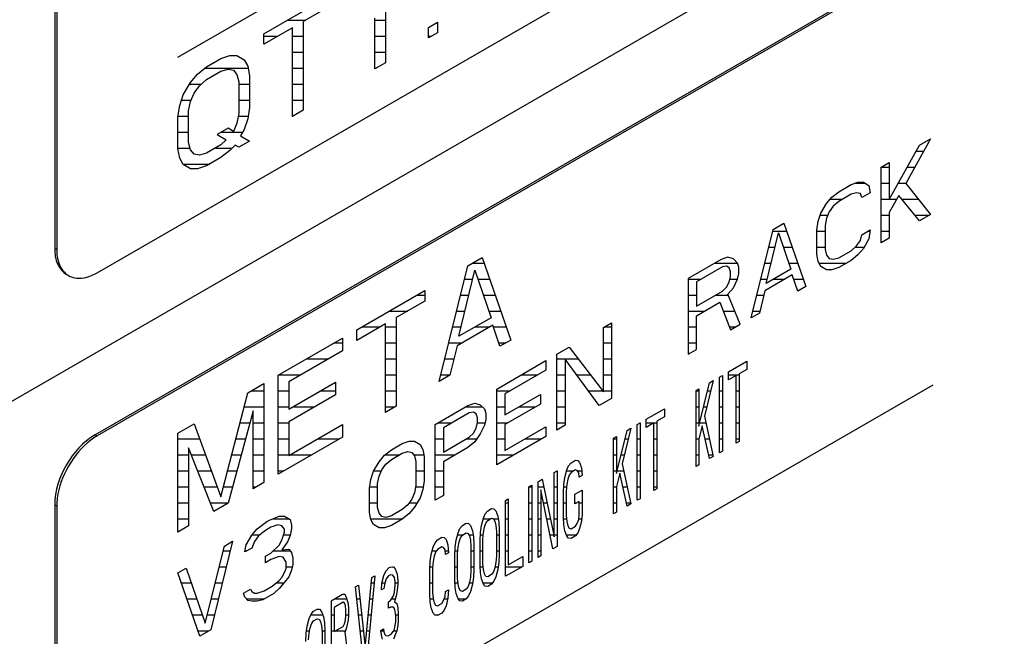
# Model space of a CAD drawing. Header units: millimetres. Extents: x 0 to 5600, y -1552 to 3960.
# Tile 165 of 199: x 4809 to 4843, y 2589 to 2611. Entities that reach past the tile are written whole.
import ezdxf

# ---------------------------------------------------------------- set-up
doc = ezdxf.new("R2010")
doc.units = ezdxf.units.MM
doc.header["$LTSCALE"] = 308
doc.layers.get('0').update_dxf_attribs({"linetype": 'CONTINUOUS'})

msp = doc.modelspace()

# ---------------------------------------------------------------- linework, layer by layer
at = {"color": 7, "linetype": 'Continuous'}
for p, q in [((4810.225, 2638.949), (4810.225, 2603.023)), ((4810.296, 2638.908), (4810.296, 2602.982)), ((4811.71, 2602.165), (4874.28, 2638.29)), ((4590.142, 2471.468), (4874.752, 2635.786)), ((4875.237, 2633.209), (4811.639, 2596.49)), ((4875.251, 2633.135), (4811.71, 2596.45)), ((4814.538, 2609.718), (4840.97, 2624.978)), ((4817.544, 2610.534), (4819.923, 2611.908)), ((4819.923, 2611.539), (4818.921, 2610.96)), ((4821.801, 2611.294), (4821.801, 2609.522)), ((4818.921, 2610.96), (4818.921, 2607.859)), ((4821.425, 2609.305), (4821.425, 2611.077)), ((4823.304, 2610.759), (4823.617, 2610.94)), ((4823.617, 2610.94), (4823.617, 2610.57)), ((4818.545, 2610.743), (4817.544, 2610.165)), ((4817.544, 2610.165), (4817.544, 2610.534)), ((4818.545, 2607.642), (4818.545, 2610.743)), ((4823.304, 2610.39), (4823.304, 2610.759)), ((4823.617, 2610.57), (4823.304, 2610.39)), ((4816.041, 2609.667), (4816.354, 2609.774)), ((4816.354, 2609.774), (4816.604, 2609.771)), ((4815.54, 2609.378), (4816.041, 2609.667)), ((4816.604, 2609.771), (4816.855, 2609.62)), ((4816.855, 2609.62), (4816.98, 2609.397)), ((4821.801, 2609.522), (4821.425, 2609.305)), ((4814.977, 2608.831), (4815.227, 2609.123)), ((4815.227, 2609.123), (4815.54, 2609.378)), ((4815.54, 2608.935), (4816.041, 2609.224)), ((4816.041, 2609.224), (4816.291, 2609.295)), ((4816.291, 2609.295), (4816.479, 2609.255)), ((4816.479, 2609.255), (4816.604, 2609.106)), ((4816.604, 2609.106), (4816.667, 2608.847)), ((4816.98, 2609.397), (4817.043, 2609.064)), ((4814.726, 2608.391), (4814.977, 2608.831)), ((4815.29, 2608.716), (4815.54, 2608.935)), ((4816.667, 2608.847), (4816.667, 2607.739)), ((4817.043, 2609.064), (4817.043, 2607.956)), ((4814.977, 2608.166), (4815.102, 2608.46)), ((4815.102, 2608.46), (4815.29, 2608.716)), ((4814.601, 2608.023), (4814.726, 2608.391)), ((4814.914, 2607.835), (4814.977, 2608.166)), ((4814.538, 2607.618), (4814.601, 2608.023)), ((4814.914, 2606.727), (4814.914, 2607.835)), ((4816.667, 2607.739), (4816.604, 2607.408)), ((4817.043, 2607.956), (4816.98, 2607.551)), ((4818.921, 2607.859), (4818.545, 2607.642)), ((4814.538, 2606.51), (4814.538, 2607.618)), ((4816.604, 2607.408), (4816.479, 2607.114)), ((4816.98, 2607.551), (4816.855, 2607.183)), ((4816.291, 2607.227), (4815.916, 2607.01)), ((4816.479, 2607.114), (4816.291, 2607.227)), ((4816.855, 2607.183), (4816.73, 2606.963)), ((4814.977, 2606.468), (4814.914, 2606.727)), ((4815.916, 2607.01), (4816.229, 2606.822)), ((4816.229, 2606.822), (4816.041, 2606.64)), ((4817.043, 2606.775), (4816.667, 2606.558)), ((4816.73, 2606.963), (4817.043, 2606.775)), ((4840.871, 2606.856), (4840.009, 2605.285)), ((4840.488, 2606.634), (4840.871, 2606.856)), ((4814.601, 2606.177), (4814.538, 2606.51)), ((4815.102, 2606.319), (4814.977, 2606.468)), ((4815.54, 2606.35), (4815.29, 2606.28)), ((4816.041, 2606.64), (4815.54, 2606.35)), ((4816.354, 2606.451), (4816.041, 2606.197)), ((4816.542, 2606.633), (4816.354, 2606.451)), ((4816.667, 2606.558), (4816.542, 2606.633)), ((4839.434, 2604.728), (4840.488, 2606.634)), ((4814.726, 2605.954), (4814.601, 2606.177)), ((4815.29, 2606.28), (4815.102, 2606.319)), ((4816.041, 2606.197), (4815.54, 2605.907)), ((4839.147, 2605.86), (4839.434, 2606.026)), ((4839.434, 2606.026), (4839.434, 2604.728)), ((4814.977, 2605.804), (4814.726, 2605.954)), ((4815.227, 2605.801), (4814.977, 2605.804)), ((4815.54, 2605.907), (4815.227, 2605.801)), ((4839.147, 2603.207), (4839.147, 2605.86)), ((4838.094, 2605.252), (4838.333, 2605.334)), ((4838.333, 2605.334), (4838.525, 2605.332)), ((4838.525, 2605.332), (4838.716, 2605.216)), ((4837.424, 2604.809), (4837.663, 2605.004)), ((4837.663, 2605.004), (4838.094, 2605.252)), ((4838.285, 2604.968), (4838.094, 2604.914)), ((4838.429, 2604.938), (4838.285, 2604.968)), ((4838.764, 2604.962), (4838.477, 2604.796)), ((4838.716, 2605.216), (4838.764, 2604.962)), ((4840.009, 2605.285), (4840.871, 2604.202)), ((4837.232, 2604.585), (4837.424, 2604.809)), ((4837.663, 2604.665), (4837.471, 2604.498)), ((4838.094, 2604.914), (4837.663, 2604.665)), ((4838.477, 2604.796), (4838.429, 2604.938)), ((4839.769, 2604.865), (4839.434, 2604.276)), ((4840.488, 2603.981), (4839.769, 2604.865)), ((4837.041, 2604.249), (4837.232, 2604.585)), ((4837.328, 2604.302), (4837.232, 2604.077)), ((4837.471, 2604.498), (4837.328, 2604.302)), ((4839.434, 2604.276), (4839.434, 2603.373)), ((4836.897, 2603.658), (4836.945, 2603.968)), ((4836.945, 2603.968), (4837.041, 2604.249)), ((4837.232, 2604.077), (4837.184, 2603.824)), ((4840.871, 2604.202), (4840.488, 2603.981)), ((4834.599, 2600.581), (4835.365, 2603.677)), ((4835.365, 2603.677), (4835.748, 2603.898)), ((4835.748, 2603.898), (4836.514, 2601.687)), ((4836.897, 2602.811), (4836.897, 2603.658)), ((4837.184, 2603.824), (4837.184, 2602.977)), ((4838.477, 2603.497), (4838.764, 2603.663)), ((4838.764, 2603.663), (4838.716, 2603.353)), ((4835.125, 2601.788), (4835.556, 2603.561)), ((4835.556, 2603.561), (4835.987, 2602.286)), ((4838.285, 2603.104), (4838.429, 2603.3)), ((4838.429, 2603.3), (4838.477, 2603.497)), ((4838.716, 2603.353), (4838.525, 2603.017)), ((4839.434, 2603.373), (4839.147, 2603.207)), ((4810.225, 2603.023), (4810.296, 2602.982)), ((4837.184, 2602.977), (4837.232, 2602.779)), ((4837.663, 2602.689), (4838.094, 2602.937)), ((4838.094, 2602.937), (4838.285, 2603.104)), ((4838.525, 2603.017), (4838.333, 2602.793)), ((4824.681, 2602.407), (4825.182, 2602.697)), ((4825.182, 2602.697), (4826.184, 2599.805)), ((4833.546, 2602.626), (4832.396, 2601.963)), ((4833.785, 2602.708), (4833.546, 2602.626)), ((4833.976, 2602.649), (4833.785, 2602.708)), ((4834.12, 2602.506), (4833.976, 2602.649)), ((4836.945, 2602.556), (4836.897, 2602.811)), ((4837.041, 2602.386), (4836.945, 2602.556)), ((4837.232, 2602.779), (4837.328, 2602.665)), ((4837.328, 2602.665), (4837.471, 2602.635)), ((4837.471, 2602.635), (4837.663, 2602.689)), ((4838.094, 2602.599), (4837.663, 2602.35)), ((4838.333, 2602.793), (4838.094, 2602.599)), ((4823.679, 2598.359), (4824.681, 2602.407)), ((4824.368, 2599.938), (4824.931, 2602.257)), ((4824.931, 2602.257), (4825.495, 2600.589)), ((4833.593, 2602.372), (4832.684, 2601.847)), ((4833.737, 2602.398), (4833.593, 2602.372)), ((4833.833, 2602.341), (4833.737, 2602.398)), ((4833.881, 2602.199), (4833.833, 2602.341)), ((4833.881, 2602.029), (4833.881, 2602.199)), ((4834.168, 2602.365), (4834.12, 2602.506)), ((4834.168, 2602.139), (4834.168, 2602.365)), ((4835.987, 2602.286), (4835.125, 2601.788)), ((4837.232, 2602.271), (4837.041, 2602.386)), ((4837.424, 2602.268), (4837.232, 2602.271)), ((4837.663, 2602.35), (4837.424, 2602.268)), ((4832.396, 2601.963), (4832.396, 2599.309)), ((4833.833, 2601.832), (4833.881, 2602.029)), ((4833.976, 2601.633), (4834.12, 2601.942)), ((4834.12, 2601.942), (4834.168, 2602.139)), ((4836.035, 2602.088), (4835.078, 2601.535)), ((4836.227, 2601.521), (4836.035, 2602.088)), ((4820.799, 2600.166), (4823.178, 2601.54)), ((4823.178, 2601.54), (4823.178, 2601.171)), ((4832.684, 2601.847), (4832.684, 2601)), ((4832.684, 2601), (4833.593, 2601.525)), ((4833.593, 2601.525), (4833.737, 2601.664)), ((4833.737, 2601.664), (4833.833, 2601.832)), ((4833.785, 2601.41), (4833.976, 2601.633)), ((4835.078, 2601.535), (4834.886, 2600.747)), ((4836.514, 2601.687), (4836.227, 2601.521)), ((4823.178, 2601.171), (4822.177, 2600.592)), ((4834.216, 2600.36), (4833.785, 2601.41)), ((4832.684, 2600.661), (4833.498, 2601.131)), ((4833.498, 2601.131), (4833.881, 2600.166)), ((4822.177, 2600.592), (4822.177, 2597.491)), ((4825.495, 2600.589), (4824.368, 2599.938)), ((4832.684, 2599.475), (4832.684, 2600.661)), ((4834.886, 2600.747), (4834.599, 2600.581)), ((4821.801, 2600.376), (4820.799, 2599.797)), ((4820.799, 2599.797), (4820.799, 2600.166)), ((4821.801, 2597.275), (4821.801, 2600.376)), ((4825.557, 2600.329), (4824.305, 2599.606)), ((4825.808, 2599.588), (4825.557, 2600.329)), ((4829.428, 2600.249), (4829.715, 2600.415)), ((4829.428, 2597.991), (4829.428, 2600.249)), ((4829.715, 2600.415), (4829.715, 2597.761)), ((4833.881, 2600.166), (4834.216, 2600.36)), ((4818.044, 2598.576), (4820.298, 2599.877)), ((4820.298, 2599.877), (4820.298, 2599.434)), ((4826.184, 2599.805), (4825.808, 2599.588)), ((4824.305, 2599.606), (4824.055, 2598.576)), ((4827.8, 2599.309), (4828.231, 2599.558)), ((4828.231, 2599.558), (4829.428, 2597.991)), ((4832.396, 2599.309), (4832.684, 2599.475)), ((4820.298, 2599.434), (4818.42, 2598.35)), ((4827.8, 2596.656), (4827.8, 2599.309)), ((4829.284, 2597.513), (4828.088, 2599.136)), ((4828.088, 2599.136), (4828.088, 2596.822)), ((4825.694, 2598.093), (4827.417, 2599.088)), ((4827.417, 2598.749), (4825.981, 2597.92)), ((4827.417, 2599.088), (4827.417, 2598.749)), ((4833.809, 2598.696), (4834.446, 2599.064)), ((4834.446, 2598.781), (4834.177, 2598.626)), ((4834.446, 2599.064), (4834.446, 2598.781)), ((4818.044, 2595.106), (4818.044, 2598.576)), ((4824.055, 2598.576), (4823.679, 2598.359)), ((4833.49, 2598.512), (4833.591, 2598.57)), ((4833.49, 2595.858), (4833.49, 2598.512)), ((4833.591, 2598.57), (4833.591, 2595.916)), ((4833.809, 2598.414), (4833.809, 2598.696)), ((4834.077, 2598.568), (4833.809, 2598.414)), ((4834.077, 2596.197), (4834.077, 2598.568)), ((4834.177, 2598.626), (4834.177, 2596.255)), ((4814.538, 2582.977), (4840.97, 2598.238)), ((4816.98, 2597.961), (4817.544, 2598.287)), ((4817.544, 2598.287), (4817.544, 2594.817)), ((4818.42, 2598.35), (4818.42, 2597.39)), ((4818.42, 2597.39), (4820.048, 2598.33)), ((4820.048, 2598.33), (4820.048, 2597.887)), ((4825.694, 2595.44), (4825.694, 2598.093)), ((4832.669, 2598.038), (4832.77, 2598.096)), ((4832.77, 2596.797), (4833.139, 2598.309)), ((4832.77, 2598.096), (4832.77, 2596.797)), ((4833.273, 2598.386), (4832.971, 2597.139)), ((4833.139, 2598.309), (4833.273, 2598.386)), ((4816.041, 2594.318), (4816.98, 2597.961)), ((4820.048, 2597.887), (4818.42, 2596.947)), ((4825.981, 2597.92), (4825.981, 2597.186)), ((4825.981, 2597.186), (4827.226, 2597.905)), ((4827.226, 2597.905), (4827.226, 2597.566)), ((4829.715, 2597.761), (4829.284, 2597.513)), ((4832.669, 2595.384), (4832.669, 2598.038)), ((4822.177, 2597.491), (4821.801, 2597.275)), ((4823.539, 2596.849), (4824.688, 2597.513)), ((4824.688, 2597.513), (4824.928, 2597.594)), ((4824.928, 2597.594), (4825.119, 2597.536)), ((4825.119, 2597.536), (4825.263, 2597.393)), ((4825.263, 2597.393), (4825.311, 2597.251)), ((4827.226, 2597.566), (4825.981, 2596.848)), ((4830.927, 2597.032), (4831.563, 2597.4)), ((4831.563, 2597.4), (4831.563, 2597.117)), ((4817.168, 2597.332), (4816.291, 2594.094)), ((4817.168, 2594.6), (4817.168, 2597.332)), ((4824.736, 2597.258), (4823.827, 2596.733)), ((4824.88, 2597.284), (4824.736, 2597.258)), ((4824.976, 2597.227), (4824.88, 2597.284)), ((4825.023, 2597.085), (4824.976, 2597.227)), ((4825.023, 2596.916), (4825.023, 2597.085)), ((4825.311, 2597.025), (4825.263, 2596.828)), ((4825.311, 2597.251), (4825.311, 2597.025)), ((4830.927, 2596.75), (4830.927, 2597.032)), ((4831.563, 2597.117), (4831.295, 2596.962)), ((4832.971, 2597.139), (4833.273, 2595.733)), ((4814.538, 2596.552), (4815.102, 2596.877)), ((4815.102, 2596.877), (4816.041, 2594.318)), ((4818.42, 2596.947), (4818.42, 2595.766)), ((4818.42, 2595.766), (4820.298, 2596.85)), ((4820.298, 2596.85), (4820.298, 2596.407)), ((4823.539, 2594.196), (4823.539, 2596.849)), ((4823.827, 2596.733), (4823.827, 2595.886)), ((4824.88, 2596.551), (4824.976, 2596.719)), ((4824.976, 2596.719), (4825.023, 2596.916)), ((4825.263, 2596.828), (4825.119, 2596.519)), ((4825.981, 2596.848), (4825.981, 2595.944)), ((4825.981, 2595.944), (4827.417, 2596.773)), ((4827.417, 2596.773), (4827.417, 2596.435)), ((4828.088, 2596.822), (4827.8, 2596.656)), ((4830.39, 2596.722), (4830.089, 2595.475)), ((4830.256, 2596.645), (4830.39, 2596.722)), ((4830.608, 2596.848), (4830.709, 2596.906)), ((4830.608, 2594.194), (4830.608, 2596.848)), ((4830.709, 2596.906), (4830.709, 2594.252)), ((4831.195, 2596.904), (4830.927, 2596.75)), ((4831.195, 2594.533), (4831.195, 2596.904)), ((4831.295, 2596.962), (4831.295, 2594.591)), ((4832.887, 2596.809), (4832.77, 2596.346)), ((4833.139, 2595.655), (4832.887, 2596.809)), ((4811.639, 2596.49), (4811.71, 2596.45)), ((4814.538, 2593.082), (4814.538, 2596.552)), ((4820.298, 2596.407), (4818.044, 2595.106)), ((4823.827, 2595.886), (4824.736, 2596.411)), ((4824.736, 2596.411), (4824.88, 2596.551)), ((4825.119, 2596.519), (4824.928, 2596.239)), ((4827.417, 2596.435), (4825.694, 2595.44)), ((4829.787, 2596.374), (4829.888, 2596.432)), ((4829.787, 2593.72), (4829.787, 2596.374)), ((4829.888, 2595.133), (4830.256, 2596.645)), ((4829.888, 2596.432), (4829.888, 2595.133)), ((4832.77, 2596.346), (4832.77, 2595.442)), ((4814.914, 2596.03), (4814.914, 2593.298)), ((4815.791, 2593.804), (4814.914, 2596.03)), ((4822.007, 2595.965), (4822.39, 2596.186)), ((4822.39, 2596.186), (4822.63, 2596.268)), ((4822.63, 2596.268), (4822.821, 2596.265)), ((4822.821, 2596.265), (4823.013, 2596.15)), ((4823.013, 2596.15), (4823.108, 2595.979)), ((4824.688, 2596.045), (4823.827, 2595.547)), ((4824.928, 2596.239), (4824.688, 2596.045)), ((4834.177, 2596.255), (4834.077, 2596.197)), ((4821.576, 2595.547), (4821.768, 2595.77)), ((4821.768, 2595.77), (4822.007, 2595.965)), ((4822.007, 2595.626), (4822.39, 2595.847)), ((4822.39, 2595.847), (4822.582, 2595.901)), ((4822.582, 2595.901), (4822.725, 2595.871)), ((4822.725, 2595.871), (4822.821, 2595.757)), ((4822.821, 2595.757), (4822.869, 2595.559)), ((4823.108, 2595.979), (4823.156, 2595.725)), ((4823.156, 2595.725), (4823.156, 2594.878)), ((4833.273, 2595.733), (4833.139, 2595.655)), ((4833.591, 2595.916), (4833.49, 2595.858)), ((4821.385, 2595.21), (4821.576, 2595.547)), ((4821.672, 2595.263), (4821.816, 2595.459)), ((4821.816, 2595.459), (4822.007, 2595.626)), ((4822.869, 2595.559), (4822.869, 2594.712)), ((4823.827, 2595.547), (4823.827, 2594.362)), ((4828.145, 2595.257), (4828.212, 2595.408)), ((4828.212, 2595.408), (4828.296, 2595.513)), ((4828.296, 2595.513), (4828.447, 2595.6)), ((4828.447, 2595.6), (4828.53, 2595.592)), ((4828.53, 2595.592), (4828.597, 2595.518)), ((4828.597, 2595.518), (4828.664, 2595.331)), ((4828.664, 2595.331), (4828.681, 2595.058)), ((4830.089, 2595.475), (4830.39, 2594.069)), ((4832.77, 2595.442), (4832.669, 2595.384)), ((4821.289, 2594.929), (4821.385, 2595.21)), ((4821.528, 2594.785), (4821.576, 2595.038)), ((4821.576, 2595.038), (4821.672, 2595.263)), ((4827.709, 2595.174), (4827.81, 2595.232)), ((4827.709, 2592.916), (4827.709, 2595.174)), ((4827.81, 2595.232), (4827.81, 2592.579)), ((4828.044, 2594.747), (4828.078, 2594.992)), ((4828.078, 2594.992), (4828.145, 2595.257)), ((4828.229, 2595.079), (4828.179, 2594.937)), ((4828.296, 2595.174), (4828.229, 2595.079)), ((4828.447, 2595.261), (4828.296, 2595.174)), ((4828.514, 2595.244), (4828.447, 2595.261)), ((4828.564, 2595.16), (4828.514, 2595.244)), ((4828.581, 2595), (4828.564, 2595.16)), ((4828.681, 2595.058), (4828.581, 2595)), ((4830.005, 2595.145), (4829.888, 2594.682)), ((4830.256, 2593.991), (4830.005, 2595.145)), ((4817.544, 2594.817), (4817.168, 2594.6)), ((4821.241, 2594.619), (4821.289, 2594.929)), ((4821.241, 2593.772), (4821.241, 2594.619)), ((4821.528, 2593.938), (4821.528, 2594.785)), ((4822.869, 2594.712), (4822.821, 2594.459)), ((4823.156, 2594.878), (4823.108, 2594.568)), ((4826.821, 2594.662), (4826.922, 2594.72)), ((4826.821, 2592.008), (4826.821, 2594.662)), ((4826.922, 2594.72), (4826.922, 2592.066)), ((4827.14, 2594.845), (4827.29, 2594.932)), ((4827.14, 2592.192), (4827.14, 2594.845)), ((4827.29, 2594.932), (4827.709, 2592.916)), ((4828.028, 2594.455), (4828.044, 2594.747)), ((4828.145, 2594.748), (4828.128, 2594.513)), ((4828.179, 2594.937), (4828.145, 2594.748)), ((4829.888, 2594.682), (4829.888, 2593.778)), ((4822.821, 2594.459), (4822.725, 2594.234)), ((4823.013, 2594.287), (4822.821, 2593.95)), ((4823.108, 2594.568), (4823.013, 2594.287)), ((4823.827, 2594.362), (4823.539, 2594.196)), ((4827.659, 2592.492), (4827.24, 2594.565)), ((4827.24, 2594.565), (4827.24, 2592.25)), ((4828.028, 2593.608), (4828.028, 2594.455)), ((4828.128, 2594.513), (4828.128, 2593.666)), ((4828.43, 2594.405), (4828.681, 2594.55)), ((4828.43, 2594.066), (4828.43, 2594.405)), ((4828.681, 2594.55), (4828.681, 2593.703)), ((4831.295, 2594.591), (4831.195, 2594.533)), ((4810.225, 2594.041), (4810.296, 2594)), ((4810.225, 2594.041), (4810.225, 2558.115)), ((4810.296, 2594), (4810.296, 2558.074)), ((4816.291, 2594.094), (4815.791, 2593.804)), ((4821.576, 2593.74), (4821.528, 2593.938)), ((4822.582, 2594.038), (4822.39, 2593.871)), ((4822.725, 2594.234), (4822.582, 2594.038)), ((4822.821, 2593.95), (4822.63, 2593.727)), ((4826, 2594.188), (4826.101, 2594.246)), ((4826, 2591.534), (4826, 2594.188)), ((4826.101, 2594.246), (4826.101, 2591.931)), ((4828.581, 2594.153), (4828.43, 2594.066)), ((4828.581, 2593.701), (4828.581, 2594.153)), ((4830.39, 2594.069), (4830.256, 2593.991)), ((4830.709, 2594.252), (4830.608, 2594.194)), ((4817.746, 2593.505), (4818.081, 2593.642)), ((4818.081, 2593.642), (4818.273, 2593.639)), ((4818.273, 2593.639), (4818.464, 2593.524)), ((4821.289, 2593.518), (4821.241, 2593.772)), ((4821.672, 2593.626), (4821.576, 2593.74)), ((4821.816, 2593.596), (4821.672, 2593.626)), ((4822.007, 2593.65), (4821.816, 2593.596)), ((4822.39, 2593.871), (4822.007, 2593.65)), ((4822.63, 2593.727), (4822.39, 2593.532)), ((4825.229, 2593.573), (4825.296, 2593.725)), ((4825.296, 2593.725), (4825.38, 2593.83)), ((4825.38, 2593.83), (4825.514, 2593.907)), ((4825.514, 2593.907), (4825.598, 2593.899)), ((4825.598, 2593.899), (4825.665, 2593.825)), ((4825.665, 2593.825), (4825.732, 2593.638)), ((4825.732, 2593.638), (4825.766, 2593.431)), ((4828.044, 2593.335), (4828.028, 2593.608)), ((4828.128, 2593.666), (4828.145, 2593.45)), ((4828.564, 2593.522), (4828.581, 2593.701)), ((4828.681, 2593.703), (4828.664, 2593.467)), ((4829.888, 2593.778), (4829.787, 2593.72)), ((4814.914, 2593.298), (4814.538, 2593.082)), ((4817.315, 2593.199), (4817.65, 2593.449)), ((4817.794, 2593.25), (4817.603, 2593.139)), ((4817.65, 2593.449), (4817.746, 2593.505)), ((4818.033, 2593.332), (4817.794, 2593.25)), ((4818.177, 2593.302), (4818.033, 2593.332)), ((4818.273, 2593.188), (4818.177, 2593.302)), ((4818.464, 2593.524), (4818.512, 2593.326)), ((4818.512, 2593.326), (4818.512, 2593.213)), ((4821.385, 2593.347), (4821.289, 2593.518)), ((4821.576, 2593.232), (4821.385, 2593.347)), ((4822.007, 2593.311), (4821.768, 2593.229)), ((4822.39, 2593.532), (4822.007, 2593.311)), ((4824.408, 2593.212), (4824.492, 2593.317)), ((4824.492, 2593.317), (4824.626, 2593.394)), ((4824.626, 2593.394), (4824.71, 2593.386)), ((4824.71, 2593.386), (4824.777, 2593.312)), ((4824.777, 2593.312), (4824.844, 2593.125)), ((4825.129, 2593.063), (4825.162, 2593.309)), ((4825.162, 2593.309), (4825.229, 2593.573)), ((4825.229, 2593.065), (4825.263, 2593.254)), ((4825.263, 2593.254), (4825.313, 2593.396)), ((4825.313, 2593.396), (4825.38, 2593.491)), ((4825.38, 2593.491), (4825.514, 2593.568)), ((4825.514, 2593.568), (4825.581, 2593.55)), ((4825.581, 2593.55), (4825.631, 2593.467)), ((4825.631, 2593.467), (4825.665, 2593.317)), ((4825.665, 2593.317), (4825.682, 2593.1)), ((4825.766, 2593.431), (4825.782, 2593.158)), ((4828.078, 2593.129), (4828.044, 2593.335)), ((4828.145, 2593.45), (4828.179, 2593.3)), ((4828.179, 2593.3), (4828.229, 2593.216)), ((4828.296, 2593.198), (4828.447, 2593.285)), ((4828.447, 2593.285), (4828.514, 2593.38)), ((4828.514, 2593.38), (4828.564, 2593.522)), ((4828.664, 2593.467), (4828.597, 2593.203)), ((4816.932, 2592.64), (4817.124, 2592.976)), ((4817.124, 2592.976), (4817.315, 2593.199)), ((4817.363, 2592.945), (4817.22, 2592.749)), ((4817.603, 2593.139), (4817.363, 2592.945)), ((4818.177, 2592.794), (4818.273, 2593.075)), ((4818.273, 2593.075), (4818.273, 2593.188)), ((4818.464, 2592.959), (4818.369, 2592.735)), ((4818.512, 2593.213), (4818.464, 2592.959)), ((4821.768, 2593.229), (4821.576, 2593.232)), ((4823.621, 2592.814), (4823.771, 2592.901)), ((4823.771, 2592.901), (4823.855, 2592.893)), ((4823.855, 2592.893), (4823.922, 2592.819)), ((4824.274, 2592.796), (4824.341, 2593.06)), ((4824.341, 2593.06), (4824.408, 2593.212)), ((4824.425, 2592.883), (4824.492, 2592.978)), ((4824.492, 2592.978), (4824.626, 2593.055)), ((4824.626, 2593.055), (4824.693, 2593.038)), ((4824.693, 2593.038), (4824.743, 2592.954)), ((4824.743, 2592.954), (4824.777, 2592.804)), ((4824.844, 2593.125), (4824.877, 2592.918)), ((4824.877, 2592.918), (4824.894, 2592.646)), ((4825.112, 2592.771), (4825.129, 2593.063)), ((4825.213, 2592.829), (4825.229, 2593.065)), ((4825.682, 2593.1), (4825.682, 2592.253)), ((4825.782, 2593.158), (4825.782, 2592.312)), ((4828.145, 2592.942), (4828.078, 2593.129)), ((4828.212, 2592.867), (4828.145, 2592.942)), ((4828.229, 2593.216), (4828.296, 2593.198)), ((4828.447, 2592.946), (4828.296, 2592.859)), ((4828.53, 2593.051), (4828.447, 2592.946)), ((4828.597, 2593.203), (4828.53, 2593.051)), ((4815.496, 2589.891), (4816.166, 2592.592)), ((4816.453, 2592.758), (4815.687, 2589.662)), ((4816.166, 2592.592), (4816.453, 2592.758)), ((4816.884, 2592.386), (4816.932, 2592.64)), ((4817.22, 2592.749), (4817.124, 2592.524)), ((4817.794, 2592.347), (4818.081, 2592.625)), ((4818.081, 2592.625), (4818.177, 2592.794)), ((4818.369, 2592.735), (4818.177, 2592.455)), ((4823.403, 2592.293), (4823.47, 2592.557)), ((4823.47, 2592.557), (4823.537, 2592.709)), ((4823.537, 2592.709), (4823.621, 2592.814)), ((4823.771, 2592.562), (4823.621, 2592.475)), ((4823.838, 2592.544), (4823.771, 2592.562)), ((4823.889, 2592.46), (4823.838, 2592.544)), ((4823.922, 2592.819), (4823.989, 2592.631)), ((4823.989, 2592.631), (4824.006, 2592.359)), ((4824.224, 2592.259), (4824.241, 2592.551)), ((4824.241, 2592.551), (4824.274, 2592.796)), ((4824.324, 2592.317), (4824.341, 2592.552)), ((4824.341, 2592.552), (4824.375, 2592.741)), ((4824.375, 2592.741), (4824.425, 2592.883)), ((4824.777, 2592.804), (4824.794, 2592.588)), ((4824.794, 2592.588), (4824.794, 2591.741)), ((4824.894, 2592.646), (4824.894, 2591.799)), ((4825.112, 2591.925), (4825.112, 2592.771)), ((4825.213, 2591.983), (4825.213, 2592.829)), ((4827.81, 2592.579), (4827.659, 2592.492)), ((4828.296, 2592.859), (4828.212, 2592.867)), ((4817.124, 2592.524), (4816.884, 2592.386)), ((4817.603, 2592.236), (4817.794, 2592.347)), ((4817.603, 2592.01), (4817.603, 2592.236)), ((4818.081, 2592.23), (4817.794, 2592.121)), ((4818.225, 2592.2), (4818.081, 2592.23)), ((4818.177, 2592.455), (4818.416, 2592.48)), ((4818.321, 2592.03), (4818.225, 2592.2)), ((4818.416, 2592.48), (4818.512, 2592.366)), ((4818.512, 2592.366), (4818.56, 2592.168)), ((4823.369, 2592.048), (4823.403, 2592.293)), ((4823.503, 2592.238), (4823.47, 2592.049)), ((4823.554, 2592.38), (4823.503, 2592.238)), ((4823.621, 2592.475), (4823.554, 2592.38)), ((4823.906, 2592.301), (4823.889, 2592.46)), ((4824.006, 2592.359), (4823.906, 2592.301)), ((4824.224, 2591.412), (4824.224, 2592.259)), ((4824.324, 2591.47), (4824.324, 2592.317)), ((4825.682, 2592.253), (4825.665, 2592.018)), ((4825.782, 2592.312), (4825.766, 2592.02)), ((4826.101, 2591.931), (4826.603, 2592.221)), ((4826.603, 2592.221), (4826.603, 2591.882)), ((4827.24, 2592.25), (4827.14, 2592.192)), ((4817.794, 2592.121), (4817.603, 2592.01)), ((4818.321, 2591.804), (4818.321, 2592.03)), ((4818.56, 2591.942), (4818.512, 2591.745)), ((4818.56, 2592.168), (4818.56, 2591.942)), ((4821.928, 2591.837), (4821.962, 2591.856)), ((4821.962, 2591.856), (4822.079, 2591.867)), ((4822.079, 2591.867), (4822.146, 2591.793)), ((4823.353, 2591.756), (4823.369, 2592.048)), ((4823.47, 2592.049), (4823.453, 2591.814)), ((4825.129, 2591.652), (4825.112, 2591.925)), ((4825.229, 2591.766), (4825.213, 2591.983)), ((4825.665, 2592.018), (4825.631, 2591.829)), ((4825.766, 2592.02), (4825.732, 2591.774)), ((4826.603, 2591.882), (4826, 2591.534)), ((4826.922, 2592.066), (4826.821, 2592.008)), ((4814.538, 2591.653), (4814.826, 2591.819)), ((4815.304, 2589.441), (4814.538, 2591.653)), ((4814.826, 2591.819), (4815.496, 2589.891)), ((4818.177, 2591.495), (4818.273, 2591.663)), ((4818.273, 2591.663), (4818.321, 2591.804)), ((4818.416, 2591.52), (4818.273, 2591.324)), ((4818.512, 2591.745), (4818.416, 2591.52)), ((4821.425, 2591.546), (4821.157, 2588.738)), ((4821.325, 2591.488), (4821.425, 2591.546)), ((4821.677, 2591.296), (4821.744, 2591.561)), ((4821.744, 2591.561), (4821.811, 2591.712)), ((4821.811, 2591.712), (4821.928, 2591.837)), ((4821.911, 2591.545), (4821.828, 2591.44)), ((4821.978, 2591.583), (4821.911, 2591.545)), ((4822.062, 2591.575), (4821.978, 2591.583)), ((4822.113, 2591.491), (4822.062, 2591.575)), ((4822.146, 2591.793), (4822.213, 2591.606)), ((4822.213, 2591.606), (4822.23, 2591.39)), ((4823.353, 2590.909), (4823.353, 2591.756)), ((4823.453, 2591.814), (4823.453, 2590.967)), ((4824.794, 2591.741), (4824.777, 2591.505)), ((4824.894, 2591.799), (4824.877, 2591.507)), ((4825.162, 2591.445), (4825.129, 2591.652)), ((4825.263, 2591.616), (4825.229, 2591.766)), ((4825.313, 2591.532), (4825.263, 2591.616)), ((4825.38, 2591.515), (4825.313, 2591.532)), ((4825.514, 2591.592), (4825.38, 2591.515)), ((4825.581, 2591.687), (4825.514, 2591.592)), ((4825.631, 2591.829), (4825.581, 2591.687)), ((4825.665, 2591.51), (4825.598, 2591.358)), ((4825.732, 2591.774), (4825.665, 2591.51)), ((4817.555, 2591.023), (4817.842, 2591.189)), ((4817.842, 2591.189), (4818.081, 2591.383)), ((4818.081, 2591.383), (4818.177, 2591.495)), ((4818.273, 2591.324), (4818.081, 2591.101)), ((4820.755, 2591.159), (4820.856, 2591.217)), ((4820.856, 2591.217), (4821.09, 2589.038)), ((4821.09, 2589.038), (4821.325, 2591.488)), ((4821.66, 2591.061), (4821.677, 2591.296)), ((4821.777, 2591.298), (4821.744, 2591.109)), ((4821.828, 2591.44), (4821.777, 2591.298)), ((4822.146, 2591.341), (4822.113, 2591.491)), ((4822.113, 2590.983), (4822.146, 2591.228)), ((4822.146, 2591.228), (4822.146, 2591.341)), ((4822.23, 2591.277), (4822.213, 2591.041)), ((4822.23, 2591.39), (4822.23, 2591.277)), ((4824.241, 2591.139), (4824.224, 2591.412)), ((4824.341, 2591.254), (4824.324, 2591.47)), ((4824.375, 2591.104), (4824.341, 2591.254)), ((4824.693, 2591.175), (4824.626, 2591.079)), ((4824.743, 2591.316), (4824.693, 2591.175)), ((4824.777, 2591.505), (4824.743, 2591.316)), ((4824.844, 2591.262), (4824.777, 2590.997)), ((4824.877, 2591.507), (4824.844, 2591.262)), ((4825.229, 2591.258), (4825.162, 2591.445)), ((4825.296, 2591.184), (4825.229, 2591.258)), ((4825.38, 2591.176), (4825.296, 2591.184)), ((4825.514, 2591.253), (4825.38, 2591.176)), ((4825.598, 2591.358), (4825.514, 2591.253)), ((4816.836, 2590.947), (4817.076, 2591.085)), ((4816.884, 2590.805), (4816.836, 2590.947)), ((4817.076, 2591.085), (4817.124, 2591)), ((4817.124, 2591), (4817.22, 2590.942)), ((4817.22, 2590.942), (4817.315, 2590.941)), ((4817.315, 2590.941), (4817.555, 2591.023)), ((4817.89, 2590.934), (4817.507, 2590.713)), ((4818.081, 2591.101), (4817.89, 2590.934)), ((4820.303, 2590.898), (4819.901, 2590.666)), ((4820.387, 2590.89), (4820.303, 2590.898)), ((4820.454, 2590.759), (4820.387, 2590.89)), ((4821.023, 2588.661), (4820.755, 2591.159)), ((4821.744, 2591.109), (4821.66, 2591.061)), ((4821.978, 2590.68), (4822.079, 2590.851)), ((4822.079, 2590.851), (4822.113, 2590.983)), ((4822.18, 2590.853), (4822.113, 2590.644)), ((4822.213, 2591.041), (4822.18, 2590.853)), ((4823.369, 2590.636), (4823.353, 2590.909)), ((4823.453, 2590.967), (4823.47, 2590.751)), ((4823.838, 2590.681), (4823.889, 2590.823)), ((4823.889, 2590.823), (4823.906, 2591.002)), ((4823.906, 2591.002), (4824.006, 2591.06)), ((4824.006, 2591.06), (4823.989, 2590.768)), ((4824.274, 2590.933), (4824.241, 2591.139)), ((4824.341, 2590.746), (4824.274, 2590.933)), ((4824.425, 2591.02), (4824.375, 2591.104)), ((4824.492, 2591.002), (4824.425, 2591.02)), ((4824.626, 2591.079), (4824.492, 2591.002)), ((4824.71, 2590.845), (4824.626, 2590.741)), ((4824.777, 2590.997), (4824.71, 2590.845)), ((4816.98, 2590.691), (4816.884, 2590.805)), ((4817.124, 2590.661), (4816.98, 2590.691)), ((4817.315, 2590.659), (4817.124, 2590.661)), ((4817.507, 2590.713), (4817.315, 2590.659)), ((4819.901, 2590.666), (4819.901, 2588.012)), ((4820.32, 2590.626), (4820.001, 2590.442)), ((4820.37, 2590.598), (4820.32, 2590.626)), ((4820.403, 2590.505), (4820.37, 2590.598)), ((4820.42, 2590.345), (4820.403, 2590.505)), ((4820.504, 2590.563), (4820.454, 2590.759)), ((4820.521, 2590.403), (4820.504, 2590.563)), ((4821.911, 2590.641), (4821.978, 2590.68)), ((4821.911, 2590.415), (4821.911, 2590.641)), ((4822.113, 2590.644), (4822.196, 2590.58)), ((4822.196, 2590.58), (4822.23, 2590.43)), ((4823.403, 2590.43), (4823.369, 2590.636)), ((4823.47, 2590.751), (4823.503, 2590.601)), ((4823.503, 2590.601), (4823.554, 2590.517)), ((4823.554, 2590.517), (4823.621, 2590.499)), ((4823.621, 2590.499), (4823.771, 2590.586)), ((4823.771, 2590.586), (4823.838, 2590.681)), ((4823.922, 2590.504), (4823.855, 2590.352)), ((4823.989, 2590.768), (4823.922, 2590.504)), ((4824.408, 2590.671), (4824.341, 2590.746)), ((4824.492, 2590.663), (4824.408, 2590.671)), ((4824.626, 2590.741), (4824.492, 2590.663)), ((4819.13, 2590.052), (4819.197, 2590.203)), ((4819.197, 2590.203), (4819.281, 2590.308)), ((4819.281, 2590.308), (4819.415, 2590.385)), ((4819.415, 2590.385), (4819.498, 2590.377)), ((4819.498, 2590.377), (4819.565, 2590.303)), ((4819.565, 2590.303), (4819.633, 2590.116)), ((4820.001, 2590.442), (4820.001, 2589.595)), ((4820.403, 2589.996), (4820.42, 2590.175)), ((4820.42, 2590.175), (4820.42, 2590.345)), ((4820.504, 2589.998), (4820.521, 2590.177)), ((4820.521, 2590.177), (4820.521, 2590.403)), ((4821.978, 2590.454), (4821.911, 2590.415)), ((4822.079, 2590.456), (4821.978, 2590.454)), ((4822.129, 2590.372), (4822.079, 2590.456)), ((4822.163, 2590.165), (4822.129, 2590.372)), ((4822.163, 2589.94), (4822.163, 2590.165)), ((4822.23, 2590.43), (4822.247, 2590.214)), ((4822.247, 2590.214), (4822.247, 2589.988)), ((4823.47, 2590.242), (4823.403, 2590.43)), ((4823.537, 2590.168), (4823.47, 2590.242)), ((4823.621, 2590.16), (4823.537, 2590.168)), ((4823.771, 2590.247), (4823.621, 2590.16)), ((4823.855, 2590.352), (4823.771, 2590.247)), ((4819.029, 2589.542), (4819.063, 2589.787)), ((4819.063, 2589.787), (4819.13, 2590.052)), ((4819.163, 2589.732), (4819.214, 2589.874)), ((4819.214, 2589.874), (4819.281, 2589.969)), ((4819.281, 2589.969), (4819.415, 2590.047)), ((4819.415, 2590.047), (4819.482, 2590.029)), ((4819.482, 2590.029), (4819.532, 2589.945)), ((4819.532, 2589.945), (4819.565, 2589.795)), ((4819.565, 2589.795), (4819.582, 2589.579)), ((4819.633, 2590.116), (4819.666, 2589.91)), ((4819.666, 2589.91), (4819.683, 2589.637)), ((4820.32, 2589.779), (4820.37, 2589.864)), ((4820.37, 2589.864), (4820.403, 2589.996)), ((4820.454, 2589.743), (4820.504, 2589.998)), ((4822.113, 2589.685), (4822.146, 2589.817)), ((4822.146, 2589.817), (4822.163, 2589.94)), ((4822.23, 2589.809), (4822.196, 2589.62)), ((4822.247, 2589.988), (4822.23, 2589.809)), ((4815.687, 2589.662), (4815.304, 2589.441)), ((4819.013, 2589.25), (4819.029, 2589.542)), ((4819.113, 2589.308), (4819.13, 2589.543)), ((4819.13, 2589.543), (4819.163, 2589.732)), ((4819.582, 2589.579), (4819.582, 2588.732)), ((4819.683, 2589.637), (4819.683, 2588.79)), ((4820.001, 2589.595), (4820.32, 2589.779)), ((4820.387, 2589.592), (4820.454, 2589.743)), ((4820.537, 2588.38), (4820.387, 2589.592)), ((4821.643, 2589.64), (4821.727, 2589.688)), ((4821.66, 2589.48), (4821.643, 2589.64)), ((4821.694, 2589.33), (4821.66, 2589.48)), ((4821.727, 2589.688), (4821.744, 2589.585)), ((4821.744, 2589.585), (4821.777, 2589.491)), ((4821.777, 2589.491), (4821.811, 2589.454)), ((4821.811, 2589.454), (4821.895, 2589.446)), ((4821.895, 2589.446), (4821.995, 2589.504)), ((4821.995, 2589.504), (4822.079, 2589.609)), ((4822.079, 2589.609), (4822.113, 2589.685)), ((4822.146, 2589.478), (4822.079, 2589.327)), ((4822.196, 2589.62), (4822.146, 2589.478))]:
    msp.add_line(p, q, dxfattribs=at)
at = {"color": 2, "linetype": 'Continuous'}
for p, q in [((4818.371, 2611.012), (4819.011, 2611.012)), ((4821.425, 2611.012), (4821.801, 2611.012)), ((4817.544, 2610.452), (4818.041, 2610.452)), ((4818.545, 2610.452), (4818.921, 2610.452)), ((4821.425, 2610.452), (4821.801, 2610.452)), ((4823.304, 2610.452), (4823.412, 2610.452)), ((4818.545, 2609.892), (4818.921, 2609.892)), ((4821.425, 2609.892), (4821.801, 2609.892)), ((4815.484, 2609.332), (4816.992, 2609.332)), ((4818.545, 2609.332), (4818.921, 2609.332)), ((4821.425, 2609.332), (4821.472, 2609.332)), ((4814.943, 2608.772), (4815.354, 2608.772)), ((4816.667, 2608.772), (4817.043, 2608.772)), ((4818.545, 2608.772), (4818.921, 2608.772)), ((4814.665, 2608.212), (4814.996, 2608.212)), ((4816.667, 2608.212), (4817.043, 2608.212)), ((4818.545, 2608.212), (4818.921, 2608.212)), ((4814.544, 2607.652), (4814.914, 2607.652)), ((4816.651, 2607.652), (4816.996, 2607.652)), ((4818.545, 2607.652), (4818.562, 2607.652)), ((4814.538, 2607.092), (4814.914, 2607.092)), ((4816.058, 2607.092), (4816.803, 2607.092)), ((4814.538, 2606.532), (4814.961, 2606.532)), ((4815.855, 2606.532), (4816.437, 2606.532)), ((4840.372, 2606.425), (4840.634, 2606.425)), ((4814.716, 2605.972), (4815.652, 2605.972)), ((4839.154, 2605.865), (4839.434, 2605.865)), ((4840.062, 2605.865), (4840.327, 2605.865)), ((4838.247, 2605.305), (4838.57, 2605.305)), ((4839.147, 2605.305), (4839.434, 2605.305)), ((4839.753, 2605.305), (4840.019, 2605.305)), ((4837.368, 2604.745), (4837.801, 2604.745)), ((4839.147, 2604.745), (4839.434, 2604.745)), ((4839.444, 2604.745), (4839.701, 2604.745)), ((4839.867, 2604.745), (4840.439, 2604.745)), ((4837.019, 2604.185), (4837.278, 2604.185)), ((4839.147, 2604.185), (4839.434, 2604.185)), ((4840.322, 2604.185), (4840.841, 2604.185)), ((4835.352, 2603.625), (4835.843, 2603.625)), ((4836.897, 2603.625), (4837.184, 2603.625)), ((4838.697, 2603.625), (4838.758, 2603.625)), ((4839.147, 2603.625), (4839.434, 2603.625)), ((4835.213, 2603.065), (4835.436, 2603.065)), ((4835.724, 2603.065), (4836.037, 2603.065)), ((4836.897, 2603.065), (4837.184, 2603.065)), ((4838.239, 2603.065), (4838.552, 2603.065)), ((4824.849, 2602.505), (4825.248, 2602.505)), ((4833.334, 2602.505), (4834.121, 2602.505)), ((4835.075, 2602.505), (4835.299, 2602.505)), ((4835.913, 2602.505), (4836.231, 2602.505)), ((4836.974, 2602.505), (4837.931, 2602.505)), ((4824.566, 2601.945), (4824.855, 2601.945)), ((4825.037, 2601.945), (4825.442, 2601.945)), ((4832.396, 2601.945), (4832.853, 2601.945)), ((4833.86, 2601.945), (4834.121, 2601.945)), ((4834.936, 2601.945), (4835.163, 2601.945)), ((4835.396, 2601.945), (4835.787, 2601.945)), ((4836.083, 2601.945), (4836.425, 2601.945)), ((4822.909, 2601.385), (4823.178, 2601.385)), ((4824.428, 2601.385), (4824.719, 2601.385)), ((4825.226, 2601.385), (4825.636, 2601.385)), ((4832.396, 2601.385), (4832.684, 2601.385)), ((4833.35, 2601.385), (4833.795, 2601.385)), ((4834.798, 2601.385), (4835.041, 2601.385)), ((4821.939, 2600.825), (4822.579, 2600.825)), ((4824.289, 2600.825), (4824.583, 2600.825)), ((4825.415, 2600.825), (4825.83, 2600.825)), ((4832.396, 2600.825), (4832.967, 2600.825)), ((4833.619, 2600.825), (4834.025, 2600.825)), ((4834.659, 2600.825), (4834.905, 2600.825)), ((4820.969, 2600.265), (4821.609, 2600.265)), ((4821.801, 2600.265), (4822.177, 2600.265)), ((4824.151, 2600.265), (4824.447, 2600.265)), ((4824.934, 2600.265), (4825.445, 2600.265)), ((4825.579, 2600.265), (4826.024, 2600.265)), ((4829.455, 2600.265), (4829.715, 2600.265)), ((4832.396, 2600.265), (4832.684, 2600.265)), ((4833.842, 2600.265), (4834.051, 2600.265)), ((4819.999, 2599.705), (4820.298, 2599.705)), ((4821.801, 2599.705), (4822.177, 2599.705)), ((4824.012, 2599.705), (4824.475, 2599.705)), ((4825.769, 2599.705), (4826.01, 2599.705)), ((4829.428, 2599.705), (4829.715, 2599.705)), ((4832.396, 2599.705), (4832.684, 2599.705)), ((4819.029, 2599.145), (4819.797, 2599.145)), ((4821.801, 2599.145), (4822.177, 2599.145)), ((4823.874, 2599.145), (4824.193, 2599.145)), ((4827.8, 2599.145), (4828.547, 2599.145)), ((4829.428, 2599.145), (4829.715, 2599.145)), ((4818.059, 2598.585), (4818.827, 2598.585)), ((4821.801, 2598.585), (4822.177, 2598.585)), ((4823.735, 2598.585), (4824.057, 2598.585)), ((4826.545, 2598.585), (4827.132, 2598.585)), ((4827.8, 2598.585), (4828.088, 2598.585)), ((4828.494, 2598.585), (4828.975, 2598.585)), ((4829.428, 2598.585), (4829.715, 2598.585)), ((4833.809, 2598.585), (4834.177, 2598.585)), ((4817.089, 2598.025), (4817.544, 2598.025)), ((4818.044, 2598.025), (4818.42, 2598.025)), ((4819.519, 2598.025), (4820.048, 2598.025)), ((4821.801, 2598.025), (4822.177, 2598.025)), ((4825.694, 2598.025), (4826.162, 2598.025)), ((4827.8, 2598.025), (4828.088, 2598.025)), ((4828.907, 2598.025), (4829.402, 2598.025)), ((4829.428, 2598.025), (4829.715, 2598.025)), ((4832.669, 2598.025), (4832.77, 2598.025)), ((4833.069, 2598.025), (4833.185, 2598.025)), ((4833.49, 2598.025), (4833.591, 2598.025)), ((4834.077, 2598.025), (4834.177, 2598.025)), ((4816.852, 2597.465), (4817.544, 2597.465)), ((4818.044, 2597.465), (4818.42, 2597.465)), ((4818.549, 2597.465), (4819.317, 2597.465)), ((4821.801, 2597.465), (4822.13, 2597.465)), ((4824.605, 2597.465), (4825.191, 2597.465)), ((4825.694, 2597.465), (4825.981, 2597.465)), ((4826.463, 2597.465), (4827.05, 2597.465)), ((4827.8, 2597.465), (4828.088, 2597.465)), ((4832.669, 2597.465), (4832.77, 2597.465)), ((4832.933, 2597.465), (4833.05, 2597.465)), ((4833.49, 2597.465), (4833.591, 2597.465)), ((4834.077, 2597.465), (4834.177, 2597.465)), ((4816.708, 2596.905), (4817.052, 2596.905)), ((4817.168, 2596.905), (4817.544, 2596.905)), ((4818.044, 2596.905), (4818.42, 2596.905)), ((4823.635, 2596.905), (4824.124, 2596.905)), ((4825.021, 2596.905), (4825.281, 2596.905)), ((4825.694, 2596.905), (4826.08, 2596.905)), ((4827.8, 2596.905), (4828.088, 2596.905)), ((4830.706, 2596.905), (4830.709, 2596.905)), ((4830.927, 2596.905), (4831.295, 2596.905)), ((4832.669, 2596.905), (4832.77, 2596.905)), ((4832.796, 2596.905), (4833.021, 2596.905)), ((4833.49, 2596.905), (4833.591, 2596.905)), ((4834.077, 2596.905), (4834.177, 2596.905)), ((4814.538, 2596.345), (4815.297, 2596.345)), ((4816.563, 2596.345), (4816.901, 2596.345)), ((4817.168, 2596.345), (4817.544, 2596.345)), ((4818.044, 2596.345), (4818.42, 2596.345)), ((4819.423, 2596.345), (4820.19, 2596.345)), ((4823.539, 2596.345), (4823.827, 2596.345)), ((4824.621, 2596.345), (4825, 2596.345)), ((4825.694, 2596.345), (4825.981, 2596.345)), ((4826.674, 2596.345), (4827.261, 2596.345)), ((4829.787, 2596.345), (4829.888, 2596.345)), ((4830.183, 2596.345), (4830.299, 2596.345)), ((4830.608, 2596.345), (4830.709, 2596.345)), ((4831.195, 2596.345), (4831.295, 2596.345)), ((4832.669, 2596.345), (4832.77, 2596.345)), ((4832.988, 2596.345), (4833.141, 2596.345)), ((4833.49, 2596.345), (4833.591, 2596.345)), ((4834.077, 2596.345), (4834.177, 2596.345)), ((4814.538, 2595.785), (4814.914, 2595.785)), ((4815.011, 2595.785), (4815.503, 2595.785)), ((4816.419, 2595.785), (4816.749, 2595.785)), ((4817.168, 2595.785), (4817.544, 2595.785)), ((4818.044, 2595.785), (4818.42, 2595.785)), ((4818.453, 2595.785), (4819.22, 2595.785)), ((4821.786, 2595.785), (4822.282, 2595.785)), ((4822.798, 2595.785), (4823.145, 2595.785)), ((4823.539, 2595.785), (4824.238, 2595.785)), ((4825.694, 2595.785), (4826.291, 2595.785)), ((4829.787, 2595.785), (4829.888, 2595.785)), ((4830.047, 2595.785), (4830.164, 2595.785)), ((4830.608, 2595.785), (4830.709, 2595.785)), ((4831.195, 2595.785), (4831.295, 2595.785)), ((4832.669, 2595.785), (4832.77, 2595.785)), ((4833.11, 2595.785), (4833.261, 2595.785)), ((4814.538, 2595.225), (4814.914, 2595.225)), ((4815.231, 2595.225), (4815.708, 2595.225)), ((4816.275, 2595.225), (4816.598, 2595.225)), ((4817.168, 2595.225), (4817.544, 2595.225)), ((4818.044, 2595.225), (4818.25, 2595.225)), ((4821.393, 2595.225), (4821.656, 2595.225)), ((4822.869, 2595.225), (4823.156, 2595.225)), ((4823.539, 2595.225), (4823.827, 2595.225)), ((4827.796, 2595.225), (4827.81, 2595.225)), ((4828.137, 2595.225), (4828.383, 2595.225)), ((4828.525, 2595.225), (4828.671, 2595.225)), ((4829.787, 2595.225), (4829.888, 2595.225)), ((4829.91, 2595.225), (4830.143, 2595.225)), ((4830.608, 2595.225), (4830.709, 2595.225)), ((4831.195, 2595.225), (4831.295, 2595.225)), ((4814.538, 2594.665), (4814.914, 2594.665)), ((4815.452, 2594.665), (4815.914, 2594.665)), ((4816.13, 2594.665), (4816.446, 2594.665)), ((4817.168, 2594.665), (4817.28, 2594.665)), ((4821.248, 2594.665), (4821.528, 2594.665)), ((4822.86, 2594.665), (4823.123, 2594.665)), ((4823.539, 2594.665), (4823.827, 2594.665)), ((4826.826, 2594.665), (4826.922, 2594.665)), ((4827.14, 2594.665), (4827.346, 2594.665)), ((4827.709, 2594.665), (4827.81, 2594.665)), ((4828.04, 2594.665), (4828.139, 2594.665)), ((4829.787, 2594.665), (4829.888, 2594.665)), ((4830.11, 2594.665), (4830.263, 2594.665)), ((4830.608, 2594.665), (4830.709, 2594.665)), ((4831.195, 2594.665), (4831.295, 2594.665)), ((4814.538, 2594.105), (4814.914, 2594.105)), ((4815.672, 2594.105), (4816.294, 2594.105)), ((4821.241, 2594.105), (4821.528, 2594.105)), ((4822.63, 2594.105), (4822.909, 2594.105)), ((4826, 2594.105), (4826.101, 2594.105)), ((4826.821, 2594.105), (4826.922, 2594.105)), ((4827.14, 2594.105), (4827.24, 2594.105)), ((4827.333, 2594.105), (4827.462, 2594.105)), ((4827.709, 2594.105), (4827.81, 2594.105)), ((4828.028, 2594.105), (4828.128, 2594.105)), ((4828.43, 2594.105), (4828.497, 2594.105)), ((4828.581, 2594.105), (4828.681, 2594.105)), ((4829.787, 2594.105), (4829.888, 2594.105)), ((4830.232, 2594.105), (4830.383, 2594.105)), ((4814.538, 2593.545), (4814.914, 2593.545)), ((4817.844, 2593.545), (4818.43, 2593.545)), ((4821.284, 2593.545), (4822.405, 2593.545)), ((4825.222, 2593.545), (4825.473, 2593.545)), ((4825.585, 2593.545), (4825.747, 2593.545)), ((4826, 2593.545), (4826.101, 2593.545)), ((4826.821, 2593.545), (4826.922, 2593.545)), ((4827.14, 2593.545), (4827.24, 2593.545)), ((4827.446, 2593.545), (4827.579, 2593.545)), ((4827.709, 2593.545), (4827.81, 2593.545)), ((4828.032, 2593.545), (4828.138, 2593.545)), ((4828.566, 2593.545), (4828.67, 2593.545)), ((4817.131, 2592.985), (4817.412, 2592.985)), ((4818.242, 2592.985), (4818.469, 2592.985)), ((4824.322, 2592.985), (4824.503, 2592.985)), ((4824.725, 2592.985), (4824.867, 2592.985)), ((4825.124, 2592.985), (4825.224, 2592.985)), ((4825.682, 2592.985), (4825.782, 2592.985)), ((4826, 2592.985), (4826.101, 2592.985)), ((4826.821, 2592.985), (4826.922, 2592.985)), ((4827.14, 2592.985), (4827.24, 2592.985)), ((4827.559, 2592.985), (4827.695, 2592.985)), ((4827.709, 2592.985), (4827.81, 2592.985)), ((4828.13, 2592.985), (4828.477, 2592.985)), ((4816.125, 2592.425), (4816.371, 2592.425)), ((4816.892, 2592.425), (4816.951, 2592.425)), ((4817.874, 2592.425), (4818.463, 2592.425)), ((4823.436, 2592.425), (4823.585, 2592.425)), ((4823.893, 2592.425), (4824.002, 2592.425)), ((4824.233, 2592.425), (4824.332, 2592.425)), ((4824.794, 2592.425), (4824.894, 2592.425)), ((4825.112, 2592.425), (4825.213, 2592.425)), ((4825.682, 2592.425), (4825.782, 2592.425)), ((4826, 2592.425), (4826.101, 2592.425)), ((4826.821, 2592.425), (4826.922, 2592.425)), ((4827.14, 2592.425), (4827.24, 2592.425)), ((4815.986, 2591.865), (4816.232, 2591.865)), ((4818.321, 2591.865), (4818.541, 2591.865)), ((4822.05, 2591.865), (4822.081, 2591.865)), ((4823.359, 2591.865), (4823.457, 2591.865)), ((4824.224, 2591.865), (4824.324, 2591.865)), ((4824.794, 2591.865), (4824.894, 2591.865)), ((4825.116, 2591.865), (4825.222, 2591.865)), ((4825.638, 2591.865), (4825.744, 2591.865)), ((4826, 2591.865), (4826.573, 2591.865)), ((4814.659, 2591.305), (4815.004, 2591.305)), ((4815.847, 2591.305), (4816.094, 2591.305)), ((4817.984, 2591.305), (4818.256, 2591.305)), ((4821.307, 2591.305), (4821.402, 2591.305)), ((4821.679, 2591.305), (4821.78, 2591.305)), ((4822.146, 2591.305), (4822.23, 2591.305)), ((4823.353, 2591.305), (4823.453, 2591.305)), ((4824.23, 2591.305), (4824.337, 2591.305)), ((4824.739, 2591.305), (4824.85, 2591.305)), ((4825.213, 2591.305), (4825.555, 2591.305)), ((4814.853, 2590.745), (4815.199, 2590.745)), ((4815.708, 2590.745), (4815.955, 2590.745)), ((4816.935, 2590.745), (4817.562, 2590.745)), ((4820.037, 2590.745), (4820.457, 2590.745)), ((4820.8, 2590.745), (4820.907, 2590.745)), ((4821.254, 2590.745), (4821.349, 2590.745)), ((4822.016, 2590.745), (4822.145, 2590.745)), ((4823.363, 2590.745), (4823.471, 2590.745)), ((4823.861, 2590.745), (4823.983, 2590.745)), ((4824.342, 2590.745), (4824.629, 2590.745)), ((4815.047, 2590.185), (4815.394, 2590.185)), ((4815.569, 2590.185), (4815.817, 2590.185)), ((4819.189, 2590.185), (4819.608, 2590.185)), ((4819.901, 2590.185), (4820.001, 2590.185)), ((4820.42, 2590.185), (4820.521, 2590.185)), ((4820.86, 2590.185), (4820.967, 2590.185)), ((4821.2, 2590.185), (4821.295, 2590.185)), ((4822.16, 2590.185), (4822.247, 2590.185)), ((4823.522, 2590.185), (4823.663, 2590.185)), ((4815.241, 2589.625), (4815.622, 2589.625)), ((4819.041, 2589.625), (4819.144, 2589.625)), ((4819.579, 2589.625), (4819.683, 2589.625)), ((4819.901, 2589.625), (4820.001, 2589.625)), ((4820.053, 2589.625), (4820.401, 2589.625)), ((4820.92, 2589.625), (4821.027, 2589.625)), ((4821.147, 2589.625), (4821.242, 2589.625)), ((4821.645, 2589.625), (4821.737, 2589.625)), ((4822.086, 2589.625), (4822.197, 2589.625))]:
    msp.add_line(p, q, dxfattribs=at)
at = {"color": 7, "linetype": 'Continuous'}
for centre, start, end in [((4812.655, 2594.813), 120.0032, 121.056), ((4812.186, 2594), 178.9439, 179.9967)]:
    msp.add_arc(centre, 1.89, start, end, dxfattribs=at)
for points, knots in [([(4810.225, 2603.023), (4810.225, 2602.832), (4810.271, 2602.477), (4810.504, 2602.185), (4810.639, 2602.107)], [0, 0, 0, 0, 0.550826, 1, 1, 1, 1]), ([(4810.296, 2602.982), (4810.296, 2602.92), (4810.307, 2602.696), (4810.367, 2602.469), (4810.45, 2602.329)], [0, 0, 0, 0, 0.275992, 1, 1, 1, 1]), ([(4810.71, 2602.066), (4810.845, 2601.988), (4811.214, 2601.932), (4811.545, 2602.07), (4811.71, 2602.165)], [0, 0, 0, 0, 0.449176, 1, 1, 1, 1]), ([(4811.639, 2596.49), (4811.22, 2596.248), (4810.556, 2595.483), (4810.225, 2594.526), (4810.225, 2594.041)], [0, 0, 0, 0, 0.499998, 1, 1, 1, 1]), ([(4811.486, 2596.3), (4811.17, 2596.059), (4810.653, 2595.427), (4810.364, 2594.663), (4810.314, 2594.269)], [0, 0, 0, 0, 0.499999, 1, 1, 1, 1])]:
    msp.add_open_spline(points, degree=3, knots=knots, dxfattribs=at)
for points in [[(4810.45, 2602.329), (4810.513, 2602.223), (4810.603, 2602.128), (4810.71, 2602.066)], [(4811.68, 2596.432), (4811.613, 2596.392), (4811.548, 2596.347), (4811.486, 2596.3)], [(4810.314, 2594.269), (4810.304, 2594.191), (4810.298, 2594.113), (4810.296, 2594.035)]]:
    msp.add_open_spline(points, degree=3, dxfattribs=at)

doc.saveas('drawing.dxf')
